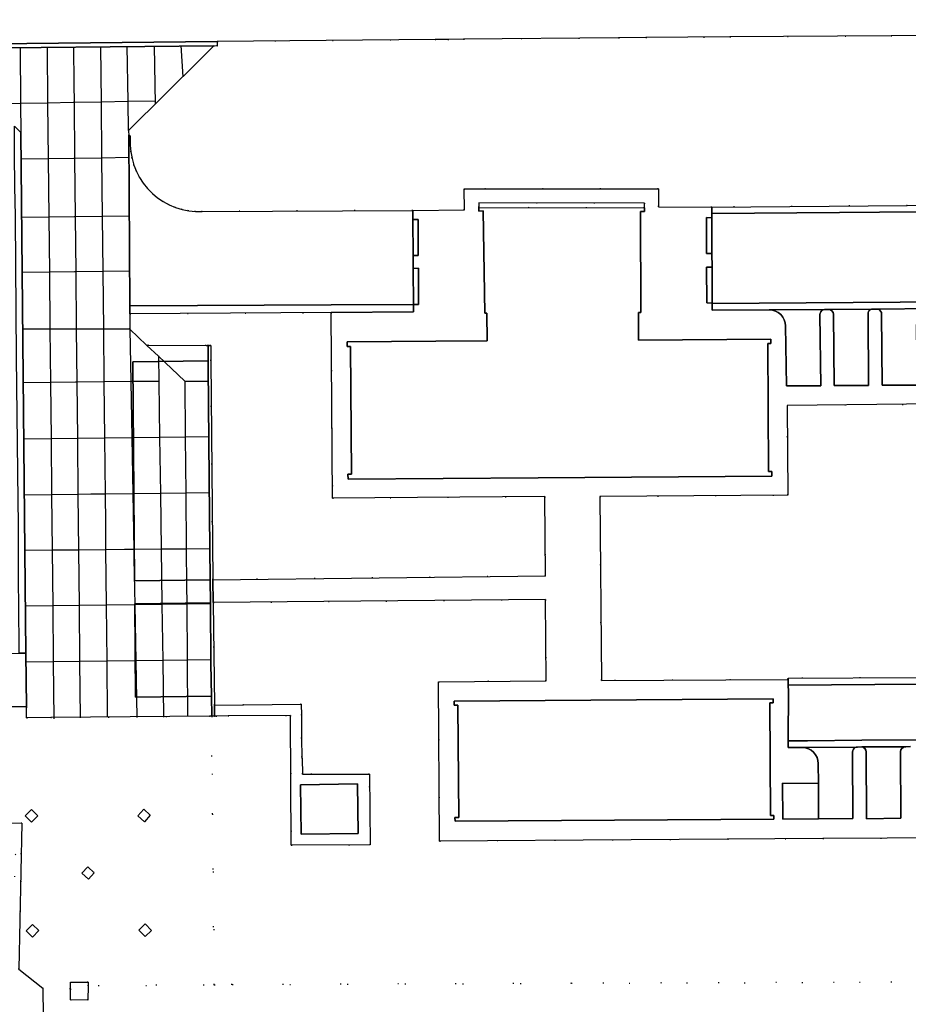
# Model space of a CAD drawing. Header units: metres. Extents: x 174791 to 179073, y 406431 to 409043.
# Tile 28 of 256: x 175674 to 175774, y 407599 to 407709. Entities that reach past the tile are written whole.
import ezdxf

# ---------------------------------------------------------------- set-up
doc = ezdxf.new("R2010")
doc.units = ezdxf.units.M
doc.linetypes.add('DOT', pattern=[6.35, 0, -6.35])
for name, color, linetype in [('panden', 254, 'Continuous'), ('scheiding_hek', 254, 'Continuous'), ('terreindeelbegroeid', 254, 'DOT'), ('terreindeelonbegroeid', 254, 'DOT'), ('wegdeel_molgoot', 254, 'Continuous'), ('wegdeel_opstelplaats', 254, 'Continuous'), ('wegdeel_parkeervlak', 254, 'Continuous'), ('wegdeel_platform_vliegverkeer', 254, 'Continuous'), ('wegdeel_rijbaan', 254, 'Continuous'), ('wegdeel_rolbaan', 254, 'Continuous'), ('wegdeel_voetpad', 254, 'Continuous'), ('weginrichtingselement_voeg_vliegtuigverharding', 254, 'Continuous')]:
    doc.layers.add(name, color=color, linetype=linetype)

msp = doc.modelspace()

# ---------------------------------------------------------------- linework, layer by layer
at = {"layer": 'panden'}
for points in [[(175744.237, 407687.869, 0), (175744.236, 407687.459, 0), (175743.789, 407687.465, 0), (175743.822, 407676.177, 0), (175743.562, 407676.175, 0), (175743.586, 407673.075, 0), (175758.396, 407673.187, 0), (175758.392, 407672.686, 0), (175758.039, 407672.679, 0), (175758.142, 407658.377, 0), (175758.5, 407658.379, 0), (175758.523, 407657.859, 0), (175732.323, 407657.671, 0), (175711.046, 407657.529, 0), (175711.045, 407658.056, 0), (175711.438, 407658.066, 0), (175711.337, 407672.35, 0), (175710.963, 407672.358, 0), (175710.954, 407672.89, 0), (175720.873, 407672.957, 0), (175726.621, 407672.977, 0), (175726.61, 407676.077, 0), (175726.35, 407676.076, 0), (175726.183, 407687.527, 0), (175725.693, 407687.52, 0), (175725.688, 407687.91, 0)], [(175758.266, 407632.484, 0), (175758.352, 407619.885, 0), (175758.747, 407619.879, 0), (175758.74, 407619.449, 0), (175723.03, 407619.224, 0), (175723.027, 407619.654, 0), (175723.447, 407619.658, 0), (175723.349, 407632.236, 0), (175722.929, 407632.233, 0), (175722.926, 407632.662, 0), (175758.663, 407632.915, 0), (175758.666, 407632.486, 0)], [(175705.709, 407623.321, 0), (175712.108, 407623.426, 0), (175712.199, 407617.862, 0), (175705.8, 407617.773, 0)]]:
    msp.add_polyline3d(points, close=True, dxfattribs=at)
at = {"layer": 'scheiding_hek'}
msp.add_polyline3d([(175659.877, 407615.487, 0), (175659.856, 407619.136, 0), (175674.533, 407619.001, 0), (175674.195, 407602.661, 0), (175676.861, 407600.536, 0), (175676.901, 407597.381, 0)], dxfattribs=at)
at = {"layer": 'terreindeelbegroeid'}
for points in [[(175792.678, 407688.232, 0), (175773.674, 407688.136, 0), (175751.775, 407687.965, 0), (175745.825, 407687.988, 0), (175745.81, 407690.02, 0), (175724.06, 407689.988, 0), (175724.091, 407687.643, 0), (175718.292, 407687.595, 0), (175694.729, 407687.477, 0), (175693.966, 407687.476, 0), (175693.207, 407687.552, 0), (175692.459, 407687.702, 0), (175691.73, 407687.926, 0), (175691.027, 407688.221, 0), (175690.356, 407688.584, 0), (175689.724, 407689.012, 0), (175689.139, 407689.501, 0), (175688.604, 407690.046, 0), (175688.127, 407690.64, 0), (175687.71, 407691.279, 0), (175687.359, 407691.957, 0), (175687.077, 407692.666, 0), (175686.867, 407693.399, 0), (175686.731, 407694.15, 0), (175686.669, 407694.91, 0), (175686.65, 407695.928, 0), (175686.49, 407695.932, 0), (175686.486, 407696.535, 0), (175694.572, 407704.567, 0), (175695.188, 407705.179, 0), (175696.016, 407706.013, 0), (175696.381, 407705.986, 0), (175696.401, 407706.491, 0), (175720.789, 407706.721, 0), (175722.219, 407706.734, 0), (175723.973, 407706.751, 0), (175741.352, 407706.917, 0), (175744.397, 407706.946, 0), (175753.801, 407707.011, 0), (175771.859, 407707.136, 0), (175786.688, 407707.251, 0)], [(175774.868, 407635.313, 0), (175760.333, 407635.229, 0), (175760.338, 407635.106, 0), (175760.335, 407635.106, 0), (175739.42, 407634.976, 0), (175739.262, 407655.577, 0), (175760.288, 407655.729, 0), (175760.214, 407665.742, 0), (175776.954, 407665.927, 0)], [(175784.841, 407601.268, 0), (175736.063, 407601.087, 0), (175698.069, 407600.946, 0), (175696.075, 407600.927, 0), (175695.862, 407620.034, 0), (175695.783, 407630.993, 0), (175696.087, 407630.994, 0), (175696.276, 407630.994, 0), (175697.613, 407631.01, 0), (175704.618, 407631.072, 0), (175704.685, 407616.541, 0), (175713.512, 407616.579, 0), (175713.437, 407624.506, 0), (175705.964, 407624.512, 0), (175705.896, 407626.252, 0), (175705.895, 407626.385, 0), (175705.827, 407628.485, 0), (175705.823, 407631.082, 0), (175705.811, 407632.324, 0), (175696.084, 407632.234, 0), (175695.95, 407643.692, 0), (175733.159, 407644.042, 0), (175733.237, 407634.957, 0), (175721.186, 407634.836, 0), (175721.285, 407617.014, 0), (175764.225, 407617.282, 0), (175785.854, 407617.42, 0)], [(175671.035, 407632.016, 0), (175675.038, 407632.027, 0), (175675.052, 407630.799, 0), (175677.755, 407630.825, 0), (175695.527, 407630.994, 0), (175695.783, 407630.993, 0), (175695.862, 407620.034, 0), (175696.075, 407600.927, 0), (175681.944, 407600.792, 0), (175681.948, 407601.219, 0), (175679.982, 407601.235, 0), (175679.976, 407600.457, 0), (175676.861, 407600.536, 0), (175674.195, 407602.661, 0), (175674.533, 407619.001, 0), (175659.856, 407619.136, 0)], [(175676.802, 407597.509, 0), (175676.861, 407600.536, 0), (175679.976, 407600.457, 0), (175679.966, 407599.235, 0), (175681.931, 407599.219, 0), (175681.944, 407600.792, 0), (175696.075, 407600.927, 0), (175698.069, 407600.946, 0), (175736.063, 407601.087, 0), (175784.841, 407601.268, 0)]]:
    msp.add_polyline3d(points, dxfattribs=at)
for points in [[(175695.894, 407646.264, 0), (175695.691, 407670.758, 0), (175695.677, 407672.47, 0), (175695.508, 407672.469, 0), (175695.389, 407672.469, 0), (175695.153, 407672.474, 0), (175688.491, 407672.508, 0), (175686.626, 407674.296, 0), (175686.615, 407676.01, 0), (175709.167, 407676.161, 0), (175709.305, 407655.379, 0), (175733.079, 407655.571, 0), (175733.162, 407646.675, 0)], [(175676.31, 407619.85, 0), (175675.591, 407620.544, 0), (175674.89, 407619.819, 0), (175675.61, 407619.124, 0)], [(175688.249, 407619.156, 0), (175688.912, 407619.895, 0), (175688.167, 407620.563, 0), (175687.505, 407619.824, 0)], [(175681.242, 407613.418, 0), (175681.97, 407612.732, 0), (175682.64, 407613.443, 0), (175681.912, 407614.128, 0)], [(175676.437, 407606.983, 0), (175675.72, 407607.681, 0), (175675.019, 407606.961, 0), (175675.736, 407606.263, 0)], [(175688.331, 407606.333, 0), (175689.039, 407607.016, 0), (175688.345, 407607.736, 0), (175687.637, 407607.053, 0)]]:
    msp.add_polyline3d(points, close=True, dxfattribs=at)
at = {"layer": 'terreindeelonbegroeid'}
msp.add_polyline3d([(175744.237, 407687.869, 0), (175725.688, 407687.91, 0), (175725.689, 407688.45, 0), (175744.232, 407688.412, 0)], close=True, dxfattribs=at)
msp.add_polyline3d([(175648.418, 407597.897, 0), (175648.463, 407602.196, 0), (175659.879, 407602.108, 0), (175659.925, 407606.375, 0), (175663.59, 407606.48, 0), (175663.622, 407601.875, 0), (175671.573, 407602.039, 0), (175671.35, 407610.445, 0), (175673.745, 407612.996, 0), (175673.858, 407615.459, 0), (175670.427, 407618.693, 0), (175668.152, 407618.936, 0), (175665.434, 407618.132, 0), (175665.384, 407614.814, 0), (175661.325, 407614.846, 0), (175661.327, 407615.071, 0), (175659.871, 407615.085, 0), (175659.877, 407615.487, 0), (175659.856, 407619.136, 0), (175674.533, 407619.001, 0), (175674.195, 407602.661, 0), (175676.861, 407600.536, 0), (175676.802, 407597.509, 0)], dxfattribs=at)
at = {"layer": 'wegdeel_molgoot'}
for points in [[(175674.971, 407638.035, 0), (175674.422, 407638.03, 0), (175674.243, 407638.029, 0), (175674.186, 407643.792, 0), (175674.152, 407645.664, 0), (175674.135, 407648.352, 0), (175674.136, 407648.84, 0), (175674.136, 407649.376, 0), (175674.142, 407653.046, 0), (175674.124, 407654.575, 0), (175674.118, 407655.106, 0), (175673.929, 407671.139, 0), (175673.823, 407686.745, 0), (175673.766, 407688.814, 0), (175673.732, 407690.029, 0), (175673.732, 407690.045, 0), (175673.713, 407694.115, 0), (175673.699, 407697.027, 0), (175673.9, 407696.825, 0), (175674.409, 407696.311, 0), (175674.842, 407649.501, 0)], [(175709.167, 407676.161, 0), (175686.615, 407676.01, 0), (175686.61, 407676.894, 0), (175686.699, 407676.894, 0), (175709.17, 407677.023, 0), (175718.387, 407677.077, 0), (175718.393, 407676.223, 0)], [(175800.731, 407676.743, 0), (175776.85, 407676.59, 0), (175776.502, 407676.618, 0), (175770.246, 407676.546, 0), (175769.836, 407676.547, 0), (175769.749, 407676.546, 0), (175764.861, 407676.506, 0), (175764.46, 407676.504, 0), (175764.42, 407676.503, 0), (175758.221, 407676.473, 0), (175751.809, 407676.443, 0), (175751.82, 407677.182, 0), (175772.863, 407677.311, 0), (175800.725, 407677.462, 0)], [(175695.894, 407646.264, 0), (175695.95, 407643.692, 0), (175696.084, 407632.234, 0), (175696.087, 407630.994, 0), (175695.783, 407630.993, 0), (175695.747, 407633.238, 0), (175695.689, 407636.884, 0), (175695.631, 407643.687, 0), (175695.609, 407646.259, 0), (175695.548, 407653.458, 0), (175695.406, 407670.031, 0), (175695.401, 407670.754, 0), (175695.389, 407672.469, 0), (175695.508, 407672.469, 0), (175695.677, 407672.47, 0), (175695.691, 407670.758, 0)]]:
    msp.add_polyline3d(points, close=True, dxfattribs=at)
for points in [[(175792.968, 407687.569, 0), (175766.087, 407687.353, 0), (175751.778, 407687.247, 0), (175751.775, 407687.965, 0), (175773.674, 407688.136, 0), (175792.678, 407688.232, 0)], [(175774.882, 407634.553, 0), (175760.346, 407634.469, 0), (175760.335, 407635.106, 0), (175760.338, 407635.106, 0), (175760.333, 407635.229, 0), (175774.868, 407635.313, 0)], [(175774.044, 407627.575, 0), (175773.492, 407627.566, 0), (175768.582, 407627.537, 0), (175768.112, 407627.531, 0), (175761.905, 407627.485, 0), (175760.34, 407627.485, 0), (175760.342, 407628.212, 0), (175762.509, 407628.225, 0), (175768.572, 407628.307, 0), (175777.554, 407628.341, 0)]]:
    msp.add_polyline3d(points, dxfattribs=at)
at = {"layer": 'wegdeel_opstelplaats'}
for points in [[(175763.728, 407623.467, 0), (175763.746, 407619.503, 0), (175759.722, 407619.466, 0), (175759.714, 407623.489, 0)], [(175676.31, 407619.85, 0), (175675.61, 407619.124, 0), (175674.89, 407619.819, 0), (175675.591, 407620.544, 0)], [(175688.249, 407619.156, 0), (175687.505, 407619.824, 0), (175688.167, 407620.563, 0), (175688.912, 407619.895, 0)], [(175681.97, 407612.732, 0), (175681.242, 407613.418, 0), (175681.912, 407614.128, 0), (175682.64, 407613.443, 0)], [(175676.437, 407606.983, 0), (175675.736, 407606.263, 0), (175675.019, 407606.961, 0), (175675.72, 407607.681, 0)], [(175688.331, 407606.333, 0), (175687.637, 407607.053, 0), (175688.345, 407607.736, 0), (175689.039, 407607.016, 0)], [(175681.944, 407600.792, 0), (175681.931, 407599.219, 0), (175679.966, 407599.235, 0), (175679.976, 407600.457, 0), (175679.982, 407601.235, 0), (175681.948, 407601.219, 0)]]:
    msp.add_polyline3d(points, close=True, dxfattribs=at)
at = {"layer": 'wegdeel_parkeervlak'}
for points in [[(175758.221, 407676.473, 0), (175764.42, 407676.503, 0), (175764.249, 407676.468, 0), (175764.097, 407676.383, 0), (175763.978, 407676.255, 0), (175763.905, 407676.096, 0), (175763.883, 407675.923, 0), (175763.993, 407667.973, 0), (175760.129, 407667.958, 0), (175760.039, 407674.671, 0), (175759.999, 407675.019, 0), (175759.892, 407675.353, 0), (175759.725, 407675.661, 0), (175759.502, 407675.932, 0), (175759.232, 407676.155, 0), (175758.925, 407676.323, 0), (175758.591, 407676.43, 0)], [(175764.861, 407676.506, 0), (175769.749, 407676.546, 0), (175769.663, 407676.531, 0), (175769.581, 407676.5, 0), (175769.505, 407676.457, 0), (175769.437, 407676.401, 0), (175769.38, 407676.334, 0), (175769.335, 407676.258, 0), (175769.304, 407676.176, 0), (175769.287, 407676.09, 0), (175769.285, 407676.003, 0), (175769.338, 407667.984, 0), (175765.491, 407667.991, 0), (175765.428, 407675.967, 0), (175765.367, 407676.169, 0), (175765.241, 407676.338, 0), (175765.065, 407676.455, 0)], [(175770.246, 407676.546, 0), (175776.502, 407676.618, 0), (175776.263, 407676.588, 0), (175776.029, 407676.529, 0), (175775.717, 407676.399, 0), (175775.433, 407676.217, 0), (175775.185, 407675.988, 0), (175774.98, 407675.72, 0), (175774.825, 407675.42, 0), (175774.724, 407675.097, 0), (175774.681, 407674.762, 0), (175774.73, 407668.041, 0), (175770.872, 407668.05, 0), (175770.803, 407676.001, 0), (175770.767, 407676.176, 0), (175770.678, 407676.331, 0), (175770.547, 407676.452, 0), (175770.384, 407676.526, 0)], [(175695.609, 407646.259, 0), (175687.142, 407646.12, 0), (175686.938, 407670.626, 0), (175695.401, 407670.754, 0), (175695.406, 407670.031, 0), (175695.548, 407653.458, 0)], [(175695.747, 407633.238, 0), (175687.263, 407633.113, 0), (175687.174, 407643.545, 0), (175695.631, 407643.687, 0), (175695.689, 407636.884, 0)], [(175763.746, 407619.503, 0), (175763.728, 407623.467, 0), (175763.702, 407625.682, 0), (175763.667, 407626.029, 0), (175763.566, 407626.364, 0), (175763.402, 407626.672, 0), (175763.182, 407626.944, 0), (175762.914, 407627.168, 0), (175762.608, 407627.337, 0), (175762.275, 407627.443, 0), (175761.905, 407627.485, 0), (175768.112, 407627.531, 0), (175767.937, 407627.508, 0), (175767.778, 407627.43, 0), (175767.652, 407627.306, 0), (175767.572, 407627.148, 0), (175767.547, 407626.973, 0), (175767.586, 407619.521, 0)], [(175768.582, 407627.537, 0), (175773.492, 407627.566, 0), (175773.385, 407627.55, 0), (175773.212, 407627.48, 0), (175773.067, 407627.362, 0), (175772.963, 407627.207, 0), (175772.91, 407627.027, 0), (175772.964, 407619.568, 0), (175769.12, 407619.512, 0), (175769.054, 407626.996, 0), (175769.028, 407627.192, 0), (175768.929, 407627.363, 0), (175768.773, 407627.485, 0)]]:
    msp.add_polyline3d(points, close=True, dxfattribs=at)
at = {"layer": 'wegdeel_platform_vliegverkeer'}
msp.add_polyline3d([(175696.016, 407706.013, 0), (175665.053, 407705.695, 0), (175664.413, 407705.702, 0), (175664.402, 407706.166, 0), (175696.401, 407706.491, 0), (175696.381, 407705.986, 0)], close=True, dxfattribs=at)
msp.add_polyline3d([(175665.053, 407705.695, 0), (175696.016, 407706.013, 0), (175695.188, 407705.179, 0), (175694.572, 407704.567, 0), (175686.486, 407696.535, 0), (175686.49, 407695.932, 0), (175686.61, 407676.894, 0), (175686.615, 407676.01, 0), (175686.626, 407674.296, 0), (175688.491, 407672.508, 0), (175695.153, 407672.474, 0), (175695.389, 407672.469, 0), (175695.401, 407670.754, 0), (175686.938, 407670.626, 0), (175687.142, 407646.12, 0), (175695.609, 407646.259, 0), (175695.631, 407643.687, 0), (175687.174, 407643.545, 0), (175687.263, 407633.113, 0), (175695.747, 407633.238, 0), (175695.783, 407630.993, 0), (175695.527, 407630.994, 0), (175677.755, 407630.825, 0), (175675.052, 407630.799, 0), (175675.038, 407632.027, 0), (175674.971, 407638.035, 0), (175674.842, 407649.501, 0), (175674.409, 407696.311, 0), (175673.9, 407696.825, 0)], dxfattribs=at)
at = {"layer": 'wegdeel_rijbaan'}
for points in [[(175718.292, 407687.595, 0), (175718.297, 407686.588, 0), (175718.34, 407682.551, 0), (175718.34, 407681.103, 0), (175718.387, 407677.077, 0), (175709.17, 407677.023, 0), (175686.699, 407676.894, 0), (175686.61, 407676.894, 0), (175686.49, 407695.932, 0), (175686.65, 407695.928, 0), (175686.669, 407694.91, 0), (175686.731, 407694.15, 0), (175686.867, 407693.399, 0), (175687.077, 407692.666, 0), (175687.359, 407691.957, 0), (175687.71, 407691.279, 0), (175688.127, 407690.64, 0), (175688.604, 407690.046, 0), (175689.139, 407689.501, 0), (175689.724, 407689.012, 0), (175690.356, 407688.584, 0), (175691.027, 407688.221, 0), (175691.73, 407687.926, 0), (175692.459, 407687.702, 0), (175693.207, 407687.552, 0), (175693.966, 407687.476, 0), (175694.729, 407687.477, 0)], [(175800.725, 407677.462, 0), (175772.863, 407677.311, 0), (175751.82, 407677.182, 0), (175751.82, 407677.223, 0), (175751.82, 407681.257, 0), (175751.788, 407682.77, 0), (175751.781, 407686.769, 0), (175751.778, 407687.247, 0), (175766.087, 407687.353, 0), (175792.968, 407687.569, 0), (175793.768, 407687.619, 0), (175794.559, 407687.743, 0), (175795.336, 407687.941, 0), (175796.091, 407688.209, 0), (175796.818, 407688.547, 0), (175797.511, 407688.95, 0), (175798.163, 407689.416, 0), (175798.769, 407689.941, 0), (175799.323, 407690.52, 0), (175799.822, 407691.147, 0), (175800.26, 407691.819, 0), (175800.6, 407692.465, 0), (175800.659, 407685.386, 0), (175800.682, 407682.561, 0)], [(175725.688, 407687.91, 0), (175725.693, 407687.52, 0), (175726.183, 407687.527, 0), (175726.35, 407676.076, 0), (175726.61, 407676.077, 0), (175726.621, 407672.977, 0), (175720.873, 407672.957, 0), (175710.954, 407672.89, 0), (175710.963, 407672.358, 0), (175711.337, 407672.35, 0), (175711.438, 407658.066, 0), (175711.045, 407658.056, 0), (175711.046, 407657.529, 0), (175732.323, 407657.671, 0), (175758.523, 407657.859, 0), (175758.5, 407658.379, 0), (175758.142, 407658.377, 0), (175758.039, 407672.679, 0), (175758.392, 407672.686, 0), (175758.396, 407673.187, 0), (175743.586, 407673.075, 0), (175743.562, 407676.175, 0), (175743.822, 407676.177, 0), (175743.789, 407687.465, 0), (175744.236, 407687.459, 0), (175744.237, 407687.869, 0), (175744.232, 407688.412, 0), (175725.689, 407688.45, 0)], [(175751.781, 407686.769, 0), (175751.788, 407682.77, 0), (175751.192, 407682.773, 0), (175751.171, 407686.806, 0)], [(175718.34, 407682.551, 0), (175718.297, 407686.588, 0), (175718.894, 407686.581, 0), (175718.916, 407682.546, 0)], [(175718.387, 407677.077, 0), (175718.34, 407681.103, 0), (175718.931, 407681.123, 0), (175718.956, 407677.077, 0)], [(175751.82, 407677.223, 0), (175751.235, 407677.235, 0), (175751.19, 407681.244, 0), (175751.82, 407681.257, 0)], [(175758.266, 407632.484, 0), (175758.666, 407632.486, 0), (175758.663, 407632.915, 0), (175722.926, 407632.662, 0), (175722.929, 407632.233, 0), (175723.349, 407632.236, 0), (175723.447, 407619.658, 0), (175723.027, 407619.654, 0), (175723.03, 407619.224, 0), (175758.74, 407619.449, 0), (175758.747, 407619.879, 0), (175758.352, 407619.885, 0)]]:
    msp.add_polyline3d(points, close=True, dxfattribs=at)
for points in [[(175785.854, 407617.42, 0), (175764.225, 407617.282, 0), (175721.285, 407617.014, 0), (175721.186, 407634.836, 0), (175733.237, 407634.957, 0), (175733.159, 407644.042, 0), (175695.95, 407643.692, 0), (175695.894, 407646.264, 0), (175733.162, 407646.675, 0), (175733.079, 407655.571, 0), (175709.305, 407655.379, 0), (175709.167, 407676.161, 0), (175718.393, 407676.223, 0), (175718.387, 407677.077, 0), (175718.956, 407677.077, 0), (175718.931, 407681.123, 0), (175718.34, 407681.103, 0), (175718.34, 407682.551, 0), (175718.916, 407682.546, 0), (175718.894, 407686.581, 0), (175718.297, 407686.588, 0), (175718.292, 407687.595, 0), (175724.091, 407687.643, 0), (175724.06, 407689.988, 0), (175745.81, 407690.02, 0), (175745.825, 407687.988, 0), (175751.775, 407687.965, 0), (175751.778, 407687.247, 0), (175751.781, 407686.769, 0), (175751.171, 407686.806, 0), (175751.192, 407682.773, 0), (175751.788, 407682.77, 0), (175751.82, 407681.257, 0), (175751.19, 407681.244, 0), (175751.235, 407677.235, 0), (175751.82, 407677.223, 0), (175751.82, 407677.182, 0), (175751.809, 407676.443, 0), (175758.221, 407676.473, 0), (175758.591, 407676.43, 0), (175758.925, 407676.323, 0), (175759.232, 407676.155, 0), (175759.502, 407675.932, 0), (175759.725, 407675.661, 0), (175759.892, 407675.353, 0), (175759.999, 407675.019, 0), (175760.039, 407674.671, 0), (175760.129, 407667.958, 0), (175763.993, 407667.973, 0), (175763.883, 407675.923, 0), (175763.905, 407676.096, 0), (175763.978, 407676.255, 0), (175764.097, 407676.383, 0), (175764.249, 407676.468, 0), (175764.42, 407676.503, 0), (175764.46, 407676.504, 0), (175764.861, 407676.506, 0), (175765.065, 407676.455, 0), (175765.241, 407676.338, 0), (175765.367, 407676.169, 0), (175765.428, 407675.967, 0), (175765.491, 407667.991, 0), (175769.338, 407667.984, 0), (175769.285, 407676.003, 0), (175769.287, 407676.09, 0), (175769.304, 407676.176, 0), (175769.335, 407676.258, 0), (175769.38, 407676.334, 0), (175769.437, 407676.401, 0), (175769.505, 407676.457, 0), (175769.581, 407676.5, 0), (175769.663, 407676.531, 0), (175769.749, 407676.546, 0), (175769.836, 407676.547, 0), (175770.246, 407676.546, 0), (175770.384, 407676.526, 0), (175770.547, 407676.452, 0), (175770.678, 407676.331, 0), (175770.767, 407676.176, 0), (175770.803, 407676.001, 0), (175770.872, 407668.05, 0), (175774.73, 407668.041, 0)], [(175776.954, 407665.927, 0), (175760.214, 407665.742, 0), (175760.288, 407655.729, 0), (175739.262, 407655.577, 0), (175739.42, 407634.976, 0), (175760.335, 407635.106, 0), (175760.346, 407634.469, 0), (175760.356, 407633.736, 0), (175760.342, 407628.332, 0), (175760.342, 407628.212, 0), (175760.34, 407627.485, 0), (175761.905, 407627.485, 0), (175762.275, 407627.443, 0), (175762.608, 407627.337, 0), (175762.914, 407627.168, 0), (175763.182, 407626.944, 0), (175763.402, 407626.672, 0), (175763.566, 407626.364, 0), (175763.667, 407626.029, 0), (175763.702, 407625.682, 0), (175763.728, 407623.467, 0), (175759.714, 407623.489, 0), (175759.722, 407619.466, 0), (175763.746, 407619.503, 0), (175767.586, 407619.521, 0), (175767.547, 407626.973, 0), (175767.572, 407627.148, 0), (175767.652, 407627.306, 0), (175767.778, 407627.43, 0), (175767.937, 407627.508, 0), (175768.112, 407627.531, 0), (175768.582, 407627.537, 0), (175768.773, 407627.485, 0), (175768.929, 407627.363, 0), (175769.028, 407627.192, 0), (175769.054, 407626.996, 0), (175769.12, 407619.512, 0), (175772.964, 407619.568, 0), (175772.91, 407627.027, 0), (175772.963, 407627.207, 0), (175773.067, 407627.362, 0), (175773.212, 407627.48, 0), (175773.385, 407627.55, 0), (175773.492, 407627.566, 0), (175774.044, 407627.575, 0)], [(175777.554, 407628.341, 0), (175768.572, 407628.307, 0), (175762.509, 407628.225, 0), (175760.342, 407628.212, 0), (175760.342, 407628.332, 0), (175760.356, 407633.736, 0), (175760.346, 407634.469, 0), (175774.882, 407634.553, 0)]]:
    msp.add_polyline3d(points, dxfattribs=at)
at = {"layer": 'wegdeel_rolbaan'}
msp.add_polyline3d([(175786.688, 407707.251, 0), (175771.859, 407707.136, 0), (175753.801, 407707.011, 0), (175744.397, 407706.946, 0), (175741.352, 407706.917, 0), (175723.973, 407706.751, 0), (175722.219, 407706.734, 0), (175720.789, 407706.721, 0), (175696.401, 407706.491, 0), (175664.402, 407706.166, 0), (175641.753, 407705.994, 0), (175641.131, 407706.337, 0), (175636.794, 407708.847, 0), (175636.653, 407708.968, 0), (175621.647, 407708.907, 0), (175619.663, 407708.857, 0), (175569.519, 407708.248, 0), (175567.83, 407708.243, 0), (175567.489, 407708.263, 0), (175544.138, 407707.952, 0)], dxfattribs=at)
at = {"layer": 'wegdeel_voetpad'}
for points in [[(175675.038, 407632.027, 0), (175671.035, 407632.016, 0), (175669.922, 407632.013, 0), (175669.006, 407632.01, 0), (175668.953, 407637.988, 0), (175670.556, 407638.005, 0), (175674.243, 407638.029, 0), (175674.422, 407638.03, 0), (175674.971, 407638.035, 0)], [(175705.823, 407631.082, 0), (175705.827, 407628.485, 0), (175705.895, 407626.385, 0), (175705.896, 407626.252, 0), (175705.964, 407624.512, 0), (175713.437, 407624.506, 0), (175713.512, 407616.579, 0), (175704.685, 407616.541, 0), (175704.618, 407631.072, 0), (175697.613, 407631.01, 0), (175696.276, 407630.994, 0), (175696.087, 407630.994, 0), (175696.084, 407632.234, 0), (175705.811, 407632.324, 0)], [(175705.709, 407623.321, 0), (175705.8, 407617.773, 0), (175712.199, 407617.862, 0), (175712.108, 407623.426, 0)]]:
    msp.add_polyline3d(points, close=True, dxfattribs=at)
at = {"layer": 'weginrichtingselement_voeg_vliegtuigverharding'}
for p, q in [((175689.333, 407706.001), (175689.449, 407699.498)), ((175692.322, 407706.03), (175692.534, 407702.536)), ((175692.772, 407668.484), (175695.419, 407668.497))]:
    msp.add_line(p, q, dxfattribs=at)
for points in [[(175674.322, 407705.848, 0), (175674.379, 407699.555, 0), (175674.409, 407696.311, 0)], [(175677.352, 407705.868, 0), (175677.416, 407699.608, 0), (175677.479, 407693.371, 0), (175677.545, 407686.835, 0), (175677.607, 407680.685, 0), (175677.672, 407674.294, 0), (175677.732, 407668.34, 0), (175677.797, 407662.012, 0), (175677.86, 407655.759, 0), (175677.923, 407649.549, 0), (175677.986, 407643.346, 0), (175678.049, 407637.079, 0), (175678.114, 407630.69, 0)], [(175680.31, 407705.909, 0), (175680.351, 407701.732, 0), (175680.372, 407699.659, 0), (175680.434, 407693.413, 0), (175680.499, 407686.871, 0), (175680.56, 407680.721, 0), (175680.623, 407674.295, 0), (175680.682, 407668.368, 0), (175680.745, 407662.051, 0), (175680.747, 407661.841, 0), (175680.806, 407655.798, 0), (175680.868, 407649.577, 0), (175680.929, 407643.384, 0), (175680.992, 407637.115, 0), (175681.054, 407630.815, 0)], [(175683.336, 407705.946, 0), (175683.399, 407699.711, 0), (175683.462, 407693.456, 0), (175683.528, 407686.908, 0), (175683.591, 407680.758, 0), (175683.656, 407674.295, 0), (175683.716, 407668.397, 0), (175683.779, 407662.092, 0), (175683.843, 407655.838, 0), (175683.875, 407652.603, 0), (175683.905, 407649.606, 0), (175683.968, 407643.423, 0), (175684.031, 407637.152, 0), (175684.095, 407630.863, 0)], [(175686.486, 407696.535, 0), (175686.428, 407699.764, 0), (175686.318, 407705.96, 0)], [(175689.436, 407699.816, 0), (175686.428, 407699.764, 0), (175683.399, 407699.711, 0), (175680.372, 407699.659, 0), (175680.275, 407699.657, 0), (175677.416, 407699.608, 0), (175674.379, 407699.555, 0), (175671.411, 407699.504, 0)], [(175686.539, 407693.499, 0), (175683.462, 407693.456, 0), (175680.434, 407693.413, 0), (175680.329, 407693.411, 0), (175677.479, 407693.371, 0), (175674.501, 407693.329, 0)], [(175686.564, 407686.945, 0), (175683.528, 407686.908, 0), (175680.499, 407686.871, 0), (175680.386, 407686.869, 0), (175677.545, 407686.835, 0), (175674.546, 407686.798, 0)], [(175686.639, 407680.795, 0), (175683.591, 407680.758, 0), (175680.56, 407680.721, 0), (175680.439, 407680.719, 0), (175677.607, 407680.685, 0), (175674.621, 407680.648, 0)], [(175686.626, 407674.296, 0), (175683.656, 407674.295, 0), (175680.623, 407674.295, 0), (175680.495, 407674.295, 0), (175677.672, 407674.294, 0), (175674.692, 407674.293, 0)], [(175686.626, 407674.296, 0), (175686.729, 407668.426, 0), (175686.84, 407662.132, 0), (175686.95, 407655.879, 0), (175687.06, 407649.637, 0), (175687.078, 407648.607, 0), (175687.168, 407643.464, 0), (175687.279, 407637.191, 0), (175687.391, 407630.82, 0)], [(175688.52, 407672.48, 0), (175689.814, 407671.264, 0), (175692.772, 407668.484, 0)], [(175689.813, 407671.304, 0), (175689.814, 407671.264, 0), (175689.854, 407668.456, 0), (175689.944, 407662.173, 0), (175690.033, 407655.92, 0), (175690.122, 407649.666, 0), (175690.164, 407646.718, 0), (175690.21, 407643.503, 0), (175690.3, 407637.228, 0), (175690.391, 407630.863, 0)], [(175689.854, 407668.456, 0), (175686.729, 407668.426, 0), (175683.716, 407668.397, 0), (175680.682, 407668.368, 0), (175680.546, 407668.367, 0), (175677.732, 407668.34, 0), (175674.68, 407668.311, 0)], [(175692.772, 407668.484, 0), (175692.824, 407662.212, 0), (175692.877, 407655.957, 0), (175692.929, 407649.693, 0), (175692.963, 407645.635, 0), (175692.981, 407643.539, 0), (175693.034, 407637.262, 0), (175693.086, 407631.001, 0)], [(175695.473, 407662.247, 0), (175692.824, 407662.212, 0), (175689.944, 407662.173, 0), (175686.84, 407662.132, 0), (175683.779, 407662.092, 0), (175680.745, 407662.051, 0), (175680.717, 407662.051, 0), (175677.797, 407662.012, 0), (175674.784, 407661.972, 0)], [(175695.526, 407655.992, 0), (175692.877, 407655.957, 0), (175690.033, 407655.92, 0), (175686.95, 407655.879, 0), (175683.843, 407655.838, 0), (175682.26, 407655.817, 0), (175680.806, 407655.798, 0), (175677.86, 407655.759, 0), (175674.833, 407655.719, 0)], [(175695.58, 407649.718, 0), (175692.929, 407649.693, 0), (175690.122, 407649.666, 0), (175687.06, 407649.637, 0), (175686.038, 407649.627, 0), (175683.905, 407649.606, 0), (175680.868, 407649.577, 0), (175677.923, 407649.549, 0), (175674.908, 407649.52, 0)], [(175695.632, 407643.573, 0), (175692.981, 407643.539, 0), (175690.21, 407643.503, 0), (175687.168, 407643.464, 0), (175683.968, 407643.423, 0), (175680.929, 407643.384, 0), (175677.986, 407643.346, 0), (175674.923, 407643.307, 0)], [(175695.685, 407637.294, 0), (175693.034, 407637.262, 0), (175690.3, 407637.228, 0), (175687.279, 407637.191, 0), (175684.031, 407637.152, 0), (175680.992, 407637.115, 0), (175678.049, 407637.079, 0), (175675.01, 407637.042, 0)]]:
    msp.add_polyline3d(points, dxfattribs=at)

doc.saveas('drawing.dxf')
